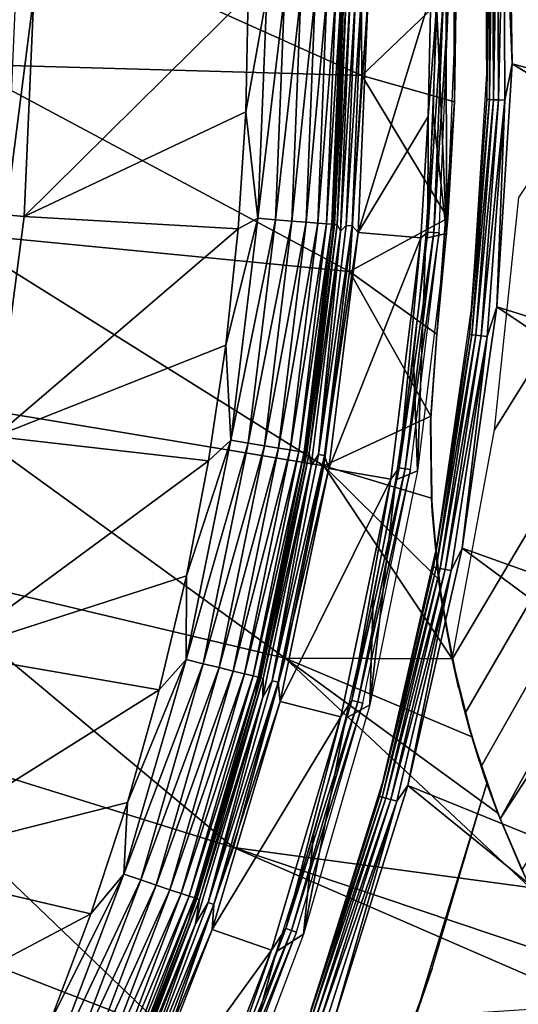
# Model space of a CAD drawing. Header units: millimetres. Extents: x -50 to 50, y -50 to 50.
# Tile 47 of 82: x 20 to 24, y -8 to -0.2. Entities that reach past the tile are written whole.
import ezdxf

# ---------------------------------------------------------------- set-up
doc = ezdxf.new("R2010")
doc.units = ezdxf.units.MM
doc.header["$LTSCALE"] = 26.699852
for name, color, linetype in [('1', 7, 'CONTINUOUS'), ('11', 7, 'CONTINUOUS'), ('13', 7, 'CONTINUOUS'), ('14', 7, 'CONTINUOUS'), ('24', 7, 'CONTINUOUS'), ('29', 7, 'CONTINUOUS'), ('33', 7, 'CONTINUOUS'), ('50', 7, 'CONTINUOUS'), ('51', 7, 'CONTINUOUS'), ('54', 7, 'CONTINUOUS'), ('55', 7, 'CONTINUOUS'), ('57', 7, 'CONTINUOUS'), ('58', 7, 'CONTINUOUS'), ('60', 7, 'CONTINUOUS'), ('62', 7, 'CONTINUOUS')]:
    doc.layers.add(name, color=color, linetype=linetype)

msp = doc.modelspace()

# ---------------------------------------------------------------- linework, layer by layer
at = {"layer": '1', "color": 15, "linetype": 'Continuous', "true_color": 0xaf503c}
for points in [[(22.7396, 0.9144, -14.0175), (22.749, -0.6396, -14.0175), (19.5723, 0.787, -14.9468), (22.7396, 0.9144, -14.0175)], [(22.749, -0.6396, -14.0175), (22.7396, 0.9144, -14.0175), (23.4982, 0.0764, -13.7785), (22.749, -0.6396, -14.0175)], [(19.5723, 0.787, -14.9468), (22.749, -0.6396, -14.0175), (19.5804, -0.5506, -14.9468), (19.5723, 0.787, -14.9468)], [(23.4831, -0.8469, -13.7785), (22.749, -0.6396, -14.0175), (23.4982, 0.0764, -13.7785), (23.4831, -0.8469, -13.7785)], [(19.5804, -0.5506, -14.9468), (22.6524, -2.1907, -14.0175), (19.4972, -1.8857, -14.9468), (19.5804, -0.5506, -14.9468)], [(22.749, -0.6396, -14.0175), (22.6524, -2.1907, -14.0175), (19.5804, -0.5506, -14.9468), (22.749, -0.6396, -14.0175)], [(22.6524, -2.1907, -14.0175), (22.749, -0.6396, -14.0175), (23.4317, -1.769, -13.7785), (22.6524, -2.1907, -14.0175)], [(23.4317, -1.769, -13.7785), (22.749, -0.6396, -14.0175), (23.4831, -0.8469, -13.7785), (23.4317, -1.769, -13.7785)], [(23.3441, -2.6883, -13.7785), (22.6524, -2.1907, -14.0175), (23.4317, -1.769, -13.7785), (23.3441, -2.6883, -13.7785)], [(19.4972, -1.8857, -14.9468), (22.4501, -3.7315, -14.0175), (19.3231, -3.2119, -14.9468), (19.4972, -1.8857, -14.9468)], [(22.6524, -2.1907, -14.0175), (22.4501, -3.7315, -14.0175), (19.4972, -1.8857, -14.9468), (22.6524, -2.1907, -14.0175)], [(22.4501, -3.7315, -14.0175), (22.6524, -2.1907, -14.0175), (23.2961, -3.3379, -13.7668), (22.4501, -3.7315, -14.0175)], [(23.2961, -3.3379, -13.7668), (22.6524, -2.1907, -14.0175), (23.3441, -2.6883, -13.7785), (23.2961, -3.3379, -13.7668)], [(19.3231, -3.2119, -14.9468), (22.1432, -5.255, -14.0175), (19.0589, -4.5232, -14.9468), (19.3231, -3.2119, -14.9468)], [(22.4501, -3.7315, -14.0175), (22.1432, -5.255, -14.0175), (19.3231, -3.2119, -14.9468), (22.4501, -3.7315, -14.0175)], [(23.3008, -3.9865, -13.7321), (22.4501, -3.7315, -14.0175), (23.2961, -3.3379, -13.7668), (23.3008, -3.9865, -13.7321)], [(22.1432, -5.255, -14.0175), (22.4501, -3.7315, -14.0175), (23.4651, -5.2599, -13.5959), (22.1432, -5.255, -14.0175)], [(23.4651, -5.2599, -13.5959), (22.4501, -3.7315, -14.0175), (23.3576, -4.6286, -13.6748), (23.4651, -5.2599, -13.5959)], [(23.3576, -4.6286, -13.6748), (22.4501, -3.7315, -14.0175), (23.3008, -3.9865, -13.7321), (23.3576, -4.6286, -13.6748)], [(19.0589, -4.5232, -14.9468), (21.733, -6.754, -14.0175), (18.7059, -5.8134, -14.9468), (19.0589, -4.5232, -14.9468)], [(22.1432, -5.255, -14.0175), (21.733, -6.754, -14.0175), (19.0589, -4.5232, -14.9468), (22.1432, -5.255, -14.0175)], [(21.733, -6.754, -14.0175), (22.1432, -5.255, -14.0175), (24.0817, -7.0697, -13.2331), (21.733, -6.754, -14.0175)], [(24.0817, -7.0697, -13.2331), (22.1432, -5.255, -14.0175), (23.8271, -6.4809, -13.3751), (24.0817, -7.0697, -13.2331)], [(23.8271, -6.4809, -13.3751), (22.1432, -5.255, -14.0175), (23.6218, -5.8776, -13.4959), (23.8271, -6.4809, -13.3751)], [(23.6218, -5.8776, -13.4959), (22.1432, -5.255, -14.0175), (23.4651, -5.2599, -13.5959), (23.6218, -5.8776, -13.4959)], [(18.7059, -5.8134, -14.9468), (21.2215, -8.2215, -14.0175), (18.2656, -7.0765, -14.9468), (18.7059, -5.8134, -14.9468)], [(21.733, -6.754, -14.0175), (21.2215, -8.2215, -14.0175), (18.7059, -5.8134, -14.9468), (21.733, -6.754, -14.0175)], [(21.2215, -8.2215, -14.0175), (21.733, -6.754, -14.0175), (24.6091, -8.0014, -12.9527), (21.2215, -8.2215, -14.0175)], [(24.6091, -8.0014, -12.9527), (21.733, -6.754, -14.0175), (24.3877, -7.645, -13.0688), (24.6091, -8.0014, -12.9527)], [(24.3877, -7.645, -13.0688), (21.733, -6.754, -14.0175), (24.0817, -7.0697, -13.2331), (24.3877, -7.645, -13.0688)], [(18.2656, -7.0765, -14.9468), (20.611, -9.6506, -14.0175), (17.7401, -8.3066, -14.9468), (18.2656, -7.0765, -14.9468)], [(21.2215, -8.2215, -14.0175), (20.611, -9.6506, -14.0175), (18.2656, -7.0765, -14.9468), (21.2215, -8.2215, -14.0175)]]:
    msp.add_3dface(points, dxfattribs=at)
at = {"layer": '11', "color": 15, "linetype": 'Continuous', "true_color": 0xaf503c}
for points in [[(30.9047, -2.4084), (30.9977, -0.1974), (23.7197, 3.3005), (30.9047, -2.4084)], [(23.9085, 1.381), (30.9047, -2.4084), (23.7197, 3.3005), (23.9085, 1.381)], [(23.9421, -0.5475), (30.9047, -2.4084), (23.9085, 1.381), (23.9421, -0.5475)], [(23.8204, -2.4725), (30.6542, -4.6071), (23.9421, -0.5475), (23.8204, -2.4725)], [(30.6542, -4.6071), (30.9047, -2.4084), (23.9421, -0.5475), (30.6542, -4.6071)], [(23.5443, -4.3813), (30.2475, -6.7823), (23.8204, -2.4725), (23.5443, -4.3813)], [(30.2475, -6.7823), (30.6542, -4.6071), (23.8204, -2.4725), (30.2475, -6.7823)], [(23.1155, -6.2618), (29.6866, -8.923), (23.5443, -4.3813), (23.1155, -6.2618)], [(29.6866, -8.923), (30.2475, -6.7823), (23.5443, -4.3813), (29.6866, -8.923)], [(22.5367, -8.1016), (28.9744, -11.0182), (23.1155, -6.2618), (22.5367, -8.1016)], [(28.9744, -11.0182), (29.6866, -8.923), (23.1155, -6.2618), (28.9744, -11.0182)]]:
    msp.add_3dface(points, dxfattribs=at)
at = {"layer": '13', "color": 15, "linetype": 'Continuous', "true_color": 0xaf503c}
for points in [[(23.7407, -6.2458, -8.9), (23.1729, -8.1028, -8.9), (23.7407, -6.2458, -3), (23.7407, -6.2458, -8.9)], [(23.7407, -6.2458, -3), (23.1729, -8.1028, -8.9), (23.3064, -7.7103, -3), (23.7407, -6.2458, -3)], [(23.3064, -7.7103, -3), (23.1729, -8.1028, -8.9), (22.7817, -9.145, -3), (23.3064, -7.7103, -3)]]:
    msp.add_3dface(points, dxfattribs=at)
at = {"layer": '14', "color": 15, "linetype": 'Continuous', "true_color": 0xaf503c}
for points in [[(23.7088, 1.3697, -0.2), (23.7422, -0.5427, -0.2), (23.7325, 1.0356, -0.1484), (23.7088, 1.3697, -0.2)], [(23.9421, -0.5475), (23.9085, 1.381), (23.8738, 1.0418, -0.0068), (23.9421, -0.5475)], [(23.7325, 1.0356, -0.1484), (23.7406, -0.8298, -0.1484), (23.7524, 1.0365, -0.1001), (23.7325, 1.0356, -0.1484)], [(23.7325, 1.0356, -0.1484), (23.7422, -0.5427, -0.2), (23.7406, -0.8298, -0.1484), (23.7325, 1.0356, -0.1484)], [(23.7524, 1.0365, -0.1001), (23.7406, -0.8298, -0.1484), (23.7606, -0.8305, -0.1001), (23.7524, 1.0365, -0.1001)], [(23.7524, 1.0365, -0.1001), (23.7606, -0.8305, -0.1001), (23.7842, 1.0378, -0.0587), (23.7524, 1.0365, -0.1001)], [(23.7842, 1.0378, -0.0587), (23.7606, -0.8305, -0.1001), (23.7923, -0.8316, -0.0587), (23.7842, 1.0378, -0.0587)], [(23.7842, 1.0378, -0.0587), (23.7923, -0.8316, -0.0587), (23.8256, 1.0397, -0.0268), (23.7842, 1.0378, -0.0587)], [(23.8256, 1.0397, -0.0268), (23.7923, -0.8316, -0.0587), (23.8338, -0.833, -0.0268), (23.8256, 1.0397, -0.0268)], [(23.8256, 1.0397, -0.0268), (23.8338, -0.833, -0.0268), (23.8738, 1.0418, -0.0068), (23.8256, 1.0397, -0.0268)], [(23.8738, 1.0418, -0.0068), (23.8338, -0.833, -0.0268), (23.882, -0.8347, -0.0068), (23.8738, 1.0418, -0.0068)], [(23.9421, -0.5475), (23.8738, 1.0418, -0.0068), (23.882, -0.8347, -0.0068), (23.9421, -0.5475)], [(23.7422, -0.5427, -0.2), (23.6215, -2.4515, -0.2), (23.7406, -0.8298, -0.1484), (23.7422, -0.5427, -0.2)], [(23.8204, -2.4725), (23.9421, -0.5475), (23.882, -0.8347, -0.0068), (23.8204, -2.4725)], [(23.7406, -0.8298, -0.1484), (23.6215, -2.4515, -0.2), (23.6024, -2.69, -0.1484), (23.7406, -0.8298, -0.1484)], [(23.7406, -0.8298, -0.1484), (23.6024, -2.69, -0.1484), (23.7606, -0.8305, -0.1001), (23.7406, -0.8298, -0.1484)], [(23.7606, -0.8305, -0.1001), (23.6024, -2.69, -0.1484), (23.6222, -2.6923, -0.1001), (23.7606, -0.8305, -0.1001)], [(23.7606, -0.8305, -0.1001), (23.6222, -2.6923, -0.1001), (23.7923, -0.8316, -0.0587), (23.7606, -0.8305, -0.1001)], [(23.7923, -0.8316, -0.0587), (23.6222, -2.6923, -0.1001), (23.6538, -2.6959, -0.0587), (23.7923, -0.8316, -0.0587)], [(23.7923, -0.8316, -0.0587), (23.6538, -2.6959, -0.0587), (23.8338, -0.833, -0.0268), (23.7923, -0.8316, -0.0587)], [(23.8338, -0.833, -0.0268), (23.6538, -2.6959, -0.0587), (23.695, -2.7006, -0.0268), (23.8338, -0.833, -0.0268)], [(23.8338, -0.833, -0.0268), (23.695, -2.7006, -0.0268), (23.882, -0.8347, -0.0068), (23.8338, -0.833, -0.0268)], [(23.882, -0.8347, -0.0068), (23.695, -2.7006, -0.0268), (23.743, -2.706, -0.0068), (23.882, -0.8347, -0.0068)], [(23.8204, -2.4725), (23.882, -0.8347, -0.0068), (23.743, -2.706, -0.0068), (23.8204, -2.4725)], [(23.6215, -2.4515, -0.2), (23.3477, -4.3444, -0.2), (23.6024, -2.69, -0.1484), (23.6215, -2.4515, -0.2)], [(23.5443, -4.3813), (23.8204, -2.4725), (23.743, -2.706, -0.0068), (23.5443, -4.3813)], [(23.6024, -2.69, -0.1484), (23.3477, -4.3444, -0.2), (23.3186, -4.5337, -0.1484), (23.6024, -2.69, -0.1484)], [(23.6024, -2.69, -0.1484), (23.3186, -4.5337, -0.1484), (23.6222, -2.6923, -0.1001), (23.6024, -2.69, -0.1484)], [(23.6222, -2.6923, -0.1001), (23.3186, -4.5337, -0.1484), (23.3382, -4.5375, -0.1001), (23.6222, -2.6923, -0.1001)], [(23.6222, -2.6923, -0.1001), (23.3382, -4.5375, -0.1001), (23.6538, -2.6959, -0.0587), (23.6222, -2.6923, -0.1001)], [(23.6538, -2.6959, -0.0587), (23.3382, -4.5375, -0.1001), (23.3694, -4.5435, -0.0587), (23.6538, -2.6959, -0.0587)], [(23.6538, -2.6959, -0.0587), (23.3694, -4.5435, -0.0587), (23.695, -2.7006, -0.0268), (23.6538, -2.6959, -0.0587)], [(23.695, -2.7006, -0.0268), (23.3694, -4.5435, -0.0587), (23.4101, -4.5515, -0.0268), (23.695, -2.7006, -0.0268)], [(23.695, -2.7006, -0.0268), (23.4101, -4.5515, -0.0268), (23.743, -2.706, -0.0068), (23.695, -2.7006, -0.0268)], [(23.743, -2.706, -0.0068), (23.4101, -4.5515, -0.0268), (23.4575, -4.5607, -0.0068), (23.743, -2.706, -0.0068)], [(23.5443, -4.3813), (23.743, -2.706, -0.0068), (23.4575, -4.5607, -0.0068), (23.5443, -4.3813)], [(23.3477, -4.3444, -0.2), (22.9225, -6.2092, -0.2), (23.3186, -4.5337, -0.1484), (23.3477, -4.3444, -0.2)], [(23.1155, -6.2618), (23.5443, -4.3813), (23.4575, -4.5607, -0.0068), (23.1155, -6.2618)], [(23.3186, -4.5337, -0.1484), (22.9225, -6.2092, -0.2), (22.8911, -6.3494, -0.1484), (23.3186, -4.5337, -0.1484)], [(23.3186, -4.5337, -0.1484), (22.8911, -6.3494, -0.1484), (23.3382, -4.5375, -0.1001), (23.3186, -4.5337, -0.1484)], [(23.3382, -4.5375, -0.1001), (22.8911, -6.3494, -0.1484), (22.9103, -6.3547, -0.1001), (23.3382, -4.5375, -0.1001)], [(23.3382, -4.5375, -0.1001), (22.9103, -6.3547, -0.1001), (23.3694, -4.5435, -0.0587), (23.3382, -4.5375, -0.1001)], [(23.3694, -4.5435, -0.0587), (22.9103, -6.3547, -0.1001), (22.9409, -6.3632, -0.0587), (23.3694, -4.5435, -0.0587)], [(23.3694, -4.5435, -0.0587), (22.9409, -6.3632, -0.0587), (23.4101, -4.5515, -0.0268), (23.3694, -4.5435, -0.0587)], [(23.4101, -4.5515, -0.0268), (22.9409, -6.3632, -0.0587), (22.9809, -6.3743, -0.0268), (23.4101, -4.5515, -0.0268)], [(23.4101, -4.5515, -0.0268), (22.9809, -6.3743, -0.0268), (23.4575, -4.5607, -0.0068), (23.4101, -4.5515, -0.0268)], [(23.4575, -4.5607, -0.0068), (22.9809, -6.3743, -0.0268), (23.0274, -6.3872, -0.0068), (23.4575, -4.5607, -0.0068)], [(23.1155, -6.2618), (23.4575, -4.5607, -0.0068), (23.0274, -6.3872, -0.0068), (23.1155, -6.2618)], [(22.9225, -6.2092, -0.2), (22.3486, -8.0337, -0.2), (22.8911, -6.3494, -0.1484), (22.9225, -6.2092, -0.2)], [(22.5367, -8.1016), (23.1155, -6.2618), (23.0274, -6.3872, -0.0068), (22.5367, -8.1016)], [(22.8911, -6.3494, -0.1484), (22.3486, -8.0337, -0.2), (22.3224, -8.126, -0.1484), (22.8911, -6.3494, -0.1484)], [(22.8911, -6.3494, -0.1484), (22.3224, -8.126, -0.1484), (22.9103, -6.3547, -0.1001), (22.8911, -6.3494, -0.1484)], [(22.9103, -6.3547, -0.1001), (22.3224, -8.126, -0.1484), (22.3411, -8.1328, -0.1001), (22.9103, -6.3547, -0.1001)], [(22.9103, -6.3547, -0.1001), (22.3411, -8.1328, -0.1001), (22.9409, -6.3632, -0.0587), (22.9103, -6.3547, -0.1001)], [(22.9409, -6.3632, -0.0587), (22.3411, -8.1328, -0.1001), (22.371, -8.1437, -0.0587), (22.9409, -6.3632, -0.0587)], [(22.9409, -6.3632, -0.0587), (22.371, -8.1437, -0.0587), (22.9809, -6.3743, -0.0268), (22.9409, -6.3632, -0.0587)], [(22.9809, -6.3743, -0.0268), (22.371, -8.1437, -0.0587), (22.41, -8.1578, -0.0268), (22.9809, -6.3743, -0.0268)], [(22.9809, -6.3743, -0.0268), (22.41, -8.1578, -0.0268), (23.0274, -6.3872, -0.0068), (22.9809, -6.3743, -0.0268)], [(23.0274, -6.3872, -0.0068), (22.41, -8.1578, -0.0268), (22.4553, -8.1743, -0.0068), (23.0274, -6.3872, -0.0068)], [(22.5367, -8.1016), (23.0274, -6.3872, -0.0068), (22.4553, -8.1743, -0.0068), (22.5367, -8.1016)]]:
    msp.add_3dface(points, dxfattribs=at)
at = {"layer": '24', "color": 15, "linetype": 'Continuous', "true_color": 0xaf503c}
for points in [[(23.4656, -5.2626, -2.5), (23.8005, -3.4444, -2.5), (39.4502, 21.6453, -2.5), (23.4656, -5.2626, -2.5)], [(23.5688, -5.6905, -2.5), (23.4656, -5.2626, -2.5), (39.4502, 21.6453, -2.5), (23.5688, -5.6905, -2.5)], [(23.6952, -6.1121, -2.5), (23.5688, -5.6905, -2.5), (39.4502, 21.6453, -2.5), (23.6952, -6.1121, -2.5)], [(23.8447, -6.5261, -2.5), (23.6952, -6.1121, -2.5), (39.4502, 21.6453, -2.5), (23.8447, -6.5261, -2.5)], [(23.8005, -3.4444, -2.5), (23.9947, -1.6058, -2.5), (39.4502, 21.6453, -2.5), (23.8005, -3.4444, -2.5)], [(40.6428, 19.3133, -2.5), (23.8447, -6.5261, -2.5), (39.4502, 21.6453, -2.5), (40.6428, 19.3133, -2.5)], [(24.0167, -6.9312, -2.5), (23.8447, -6.5261, -2.5), (40.6428, 19.3133, -2.5), (24.0167, -6.9312, -2.5)]]:
    msp.add_3dface(points, dxfattribs=at)
at = {"layer": '29', "color": 15, "linetype": 'Continuous', "true_color": 0xaf503c}
for points in [[(23.4982, 0.0764, -13.7785), (23.477, 0.9996, -13.7785), (23.4831, -0.8469, -9.3), (23.4982, 0.0764, -13.7785)], [(23.4831, -0.8469, -9.3), (23.477, 0.9996, -13.7785), (23.477, 0.9996, -9.3), (23.4831, -0.8469, -9.3)], [(23.4831, -0.8469, -13.7785), (23.4982, 0.0764, -13.7785), (23.4831, -0.8469, -9.3), (23.4831, -0.8469, -13.7785)], [(23.4317, -1.769, -13.7785), (23.4831, -0.8469, -13.7785), (23.3441, -2.6883, -9.3), (23.4317, -1.769, -13.7785)], [(23.3441, -2.6883, -9.3), (23.4831, -0.8469, -13.7785), (23.4831, -0.8469, -9.3), (23.3441, -2.6883, -9.3)], [(23.3441, -2.6883, -13.7785), (23.4317, -1.769, -13.7785), (23.3441, -2.6883, -9.3), (23.3441, -2.6883, -13.7785)]]:
    msp.add_3dface(points, dxfattribs=at)
at = {"layer": '33', "color": 15, "linetype": 'Continuous', "true_color": 0xaf503c}
for points in [[(23.2961, -3.3379, -13.7668), (23.3441, -2.6883, -13.7785), (23.2945, -3.3911, -9.3), (23.2961, -3.3379, -13.7668)], [(23.3441, -2.6883, -13.7785), (23.3441, -2.6883, -9.3), (23.2945, -3.3911, -9.3), (23.3441, -2.6883, -13.7785)], [(23.3008, -3.9865, -13.7321), (23.2961, -3.3379, -13.7668), (23.2945, -3.3911, -9.3), (23.3008, -3.9865, -13.7321)], [(23.3068, -4.0956, -9.3), (23.3008, -3.9865, -13.7321), (23.2945, -3.3911, -9.3), (23.3068, -4.0956, -9.3)], [(23.3576, -4.6286, -13.6748), (23.3008, -3.9865, -13.7321), (23.3068, -4.0956, -9.3), (23.3576, -4.6286, -13.6748)], [(23.3811, -4.7962, -9.3), (23.3576, -4.6286, -13.6748), (23.3068, -4.0956, -9.3), (23.3811, -4.7962, -9.3)], [(23.4651, -5.2599, -13.5959), (23.3576, -4.6286, -13.6748), (23.3811, -4.7962, -9.3), (23.4651, -5.2599, -13.5959)], [(23.5168, -5.4876, -9.3), (23.4651, -5.2599, -13.5959), (23.3811, -4.7962, -9.3), (23.5168, -5.4876, -9.3)], [(23.6218, -5.8776, -13.4959), (23.4651, -5.2599, -13.5959), (23.5962, -5.7894, -9.2718), (23.6218, -5.8776, -13.4959)], [(23.5962, -5.7894, -9.2718), (23.4651, -5.2599, -13.5959), (23.5586, -5.6527, -9.2922), (23.5962, -5.7894, -9.2718)], [(23.5586, -5.6527, -9.2922), (23.4651, -5.2599, -13.5959), (23.5168, -5.4876, -9.3), (23.5586, -5.6527, -9.2922)], [(23.4656, -5.2626, -2.5), (23.5688, -5.6905, -2.5), (23.5844, -5.7474, -2.726), (23.4656, -5.2626, -2.5)], [(23.5688, -5.6905, -2.5), (23.6952, -6.1121, -2.5), (23.5844, -5.7474, -2.726), (23.5688, -5.6905, -2.5)], [(23.6952, -6.1121, -2.5), (23.7407, -6.2458, -3), (23.5844, -5.7474, -2.726), (23.6952, -6.1121, -2.5)], [(23.6295, -5.9036, -9.2421), (23.6218, -5.8776, -13.4959), (23.5962, -5.7894, -9.2718), (23.6295, -5.9036, -9.2421)], [(23.8271, -6.4809, -13.3751), (23.6218, -5.8776, -13.4959), (23.7407, -6.2458, -8.9), (23.8271, -6.4809, -13.3751)], [(23.7407, -6.2458, -8.9), (23.6218, -5.8776, -13.4959), (23.7394, -6.242, -8.9425), (23.7407, -6.2458, -8.9)], [(23.7394, -6.242, -8.9425), (23.6218, -5.8776, -13.4959), (23.7353, -6.2303, -8.9852), (23.7394, -6.242, -8.9425)], [(23.7353, -6.2303, -8.9852), (23.6218, -5.8776, -13.4959), (23.7282, -6.2097, -9.0288), (23.7353, -6.2303, -8.9852)], [(23.7282, -6.2097, -9.0288), (23.6218, -5.8776, -13.4959), (23.7175, -6.1786, -9.0733), (23.7282, -6.2097, -9.0288)], [(23.7175, -6.1786, -9.0733), (23.6218, -5.8776, -13.4959), (23.7026, -6.1343, -9.1186), (23.7175, -6.1786, -9.0733)], [(23.7026, -6.1343, -9.1186), (23.6218, -5.8776, -13.4959), (23.6829, -6.0743, -9.1636), (23.7026, -6.1343, -9.1186)], [(23.6829, -6.0743, -9.1636), (23.6218, -5.8776, -13.4959), (23.6585, -5.9979, -9.2054), (23.6829, -6.0743, -9.1636)], [(23.6585, -5.9979, -9.2054), (23.6218, -5.8776, -13.4959), (23.6295, -5.9036, -9.2421), (23.6585, -5.9979, -9.2054)], [(23.7407, -6.2458, -3), (23.6952, -6.1121, -2.5), (23.8447, -6.5261, -2.5), (23.7407, -6.2458, -3)], [(23.8271, -6.4809, -13.3751), (23.7407, -6.2458, -8.9), (23.8447, -6.5261, -2.5), (23.8271, -6.4809, -13.3751)], [(23.7407, -6.2458, -8.9), (23.7407, -6.2458, -3), (23.8447, -6.5261, -2.5), (23.7407, -6.2458, -8.9)], [(24.0817, -7.0697, -13.2331), (23.8271, -6.4809, -13.3751), (24.0167, -6.9312, -2.5), (24.0817, -7.0697, -13.2331)], [(23.8271, -6.4809, -13.3751), (23.8447, -6.5261, -2.5), (24.0167, -6.9312, -2.5), (23.8271, -6.4809, -13.3751)]]:
    msp.add_3dface(points, dxfattribs=at)
at = {"layer": '50', "color": 250, "linetype": 'Continuous', "true_color": 0x1c1c1c}
for points in [[(23.3177, -0.9644, -9.3035), (23.3376, 0, -9.3035), (23.4203, -1.8907, -0.2035), (23.3177, -0.9644, -9.3035)], [(23.3376, 0, -9.3035), (23.417, 0, -4.7535), (23.4203, -1.8907, -0.2035), (23.3376, 0, -9.3035)], [(23.417, 0, -4.7535), (23.4964, 0, -0.2035), (23.4203, -1.8907, -0.2035), (23.417, 0, -4.7535)], [(23.2579, -1.9272, -9.3035), (23.3177, -0.9644, -9.3035), (23.4203, -1.8907, -0.2035), (23.2579, -1.9272, -9.3035)], [(23.1584, -2.8867, -9.3035), (23.2579, -1.9272, -9.3035), (23.1922, -3.7691, -0.2035), (23.1584, -2.8867, -9.3035)], [(23.1922, -3.7691, -0.2035), (23.2579, -1.9272, -9.3035), (23.4203, -1.8907, -0.2035), (23.1922, -3.7691, -0.2035)], [(23.0193, -3.8412, -9.3035), (23.1584, -2.8867, -9.3035), (23.1922, -3.7691, -0.2035), (23.0193, -3.8412, -9.3035)], [(22.8137, -5.6231, -0.2035), (23.0193, -3.8412, -9.3035), (23.1922, -3.7691, -0.2035), (22.8137, -5.6231, -0.2035)], [(22.8409, -4.7892, -9.3035), (23.0193, -3.8412, -9.3035), (22.8137, -5.6231, -0.2035), (22.8409, -4.7892, -9.3035)], [(22.6235, -5.729, -9.3035), (22.8409, -4.7892, -9.3035), (22.8137, -5.6231, -0.2035), (22.6235, -5.729, -9.3035)], [(22.2872, -7.4406, -0.2035), (22.6235, -5.729, -9.3035), (22.8137, -5.6231, -0.2035), (22.2872, -7.4406, -0.2035)], [(22.3674, -6.6591, -9.3035), (22.6235, -5.729, -9.3035), (22.2872, -7.4406, -0.2035), (22.3674, -6.6591, -9.3035)], [(22.0731, -7.5777, -9.3035), (22.3674, -6.6591, -9.3035), (22.2872, -7.4406, -0.2035), (22.0731, -7.5777, -9.3035)], [(21.6162, -9.2098, -0.2035), (22.0731, -7.5777, -9.3035), (22.2872, -7.4406, -0.2035), (21.6162, -9.2098, -0.2035)], [(21.7411, -8.4834, -9.3035), (22.0731, -7.5777, -9.3035), (21.6162, -9.2098, -0.2035), (21.7411, -8.4834, -9.3035)]]:
    msp.add_3dface(points, dxfattribs=at)
at = {"layer": '51', "color": 250, "linetype": 'Continuous', "true_color": 0x1c1c1c}
for points in [[(23.2765, -0.9635), (23.2965, 0), (22.7221, -1.883), (23.2765, -0.9635)], [(22.7221, -1.883), (23.2965, 0), (22.8, 0), (22.7221, -1.883)], [(23.2168, -1.9249), (23.2765, -0.9635), (22.7221, -1.883), (23.2168, -1.9249)], [(22.489, -3.753), (23.2168, -1.9249), (22.7221, -1.883), (22.489, -3.753)], [(22.9786, -3.8354), (23.2168, -1.9249), (22.489, -3.753), (22.9786, -3.8354)], [(22.1023, -5.5971), (22.9786, -3.8354), (22.489, -3.753), (22.1023, -5.5971)], [(22.5835, -5.7193), (22.9786, -3.8354), (22.1023, -5.5971), (22.5835, -5.7193)], [(21.5644, -7.4038), (22.5835, -5.7193), (22.1023, -5.5971), (21.5644, -7.4038)], [(22.034, -7.5651), (22.5835, -5.7193), (21.5644, -7.4038), (22.034, -7.5651)], [(20.8793, -9.1594), (22.034, -7.5651), (21.5644, -7.4038), (20.8793, -9.1594)], [(21.334, -9.3589), (22.034, -7.5651), (20.8793, -9.1594), (21.334, -9.3589)]]:
    msp.add_3dface(points, dxfattribs=at)
at = {"layer": '54', "color": 250, "linetype": 'Continuous', "true_color": 0x1c1c1c}
for points in [[(22.6068, 0, -0.1482), (22.6, 0, -0.2), (22.5228, -1.8663, -0.2), (22.6068, 0, -0.1482)], [(22.5335, -1.8191, -0.1482), (22.6068, 0, -0.1482), (22.5228, -1.8663, -0.2), (22.5335, -1.8191, -0.1482)], [(22.6268, 0, -0.1), (22.6068, 0, -0.1482), (22.5335, -1.8191, -0.1482), (22.6268, 0, -0.1)], [(22.6268, 0, -0.1), (22.5335, -1.8191, -0.1482), (22.5534, -1.8207, -0.1), (22.6268, 0, -0.1)], [(22.6586, 0, -0.0586), (22.6268, 0, -0.1), (22.5534, -1.8207, -0.1), (22.6586, 0, -0.0586)], [(22.6586, 0, -0.0586), (22.5534, -1.8207, -0.1), (22.5812, -1.8711, -0.0586), (22.6586, 0, -0.0586)], [(22.2918, -3.7198, -0.2), (22.3141, -3.6264, -0.1482), (22.5228, -1.8663, -0.2), (22.2918, -3.7198, -0.2)], [(22.3141, -3.6264, -0.1482), (22.5335, -1.8191, -0.1482), (22.5228, -1.8663, -0.2), (22.3141, -3.6264, -0.1482)], [(22.5335, -1.8191, -0.1482), (22.3141, -3.6264, -0.1482), (22.5534, -1.8207, -0.1), (22.5335, -1.8191, -0.1482)], [(22.5534, -1.8207, -0.1), (22.3141, -3.6264, -0.1482), (22.3338, -3.6296, -0.1), (22.5534, -1.8207, -0.1)], [(22.5534, -1.8207, -0.1), (22.3338, -3.6296, -0.1), (22.5812, -1.8711, -0.0586), (22.5534, -1.8207, -0.1)], [(22.5812, -1.8711, -0.0586), (22.3338, -3.6296, -0.1), (22.3495, -3.7295, -0.0586), (22.5812, -1.8711, -0.0586)], [(21.9499, -5.4102, -0.1482), (22.3141, -3.6264, -0.1482), (22.2918, -3.7198, -0.2), (21.9499, -5.4102, -0.1482)], [(22.3141, -3.6264, -0.1482), (21.9499, -5.4102, -0.1482), (22.3338, -3.6296, -0.1), (22.3141, -3.6264, -0.1482)], [(22.3338, -3.6296, -0.1), (21.9499, -5.4102, -0.1482), (21.9693, -5.415, -0.1), (22.3338, -3.6296, -0.1)], [(22.3338, -3.6296, -0.1), (21.9693, -5.415, -0.1), (22.3495, -3.7295, -0.0586), (22.3338, -3.6296, -0.1)], [(21.9084, -5.548, -0.2), (21.9499, -5.4102, -0.1482), (22.2918, -3.7198, -0.2), (21.9084, -5.548, -0.2)], [(22.3495, -3.7295, -0.0586), (21.9693, -5.415, -0.1), (21.9652, -5.5624, -0.0586), (22.3495, -3.7295, -0.0586)], [(21.4434, -7.1589, -0.1482), (21.9499, -5.4102, -0.1482), (21.9084, -5.548, -0.2), (21.4434, -7.1589, -0.1482)], [(21.9499, -5.4102, -0.1482), (21.4434, -7.1589, -0.1482), (21.9693, -5.415, -0.1), (21.9499, -5.4102, -0.1482)], [(21.9693, -5.415, -0.1), (21.4434, -7.1589, -0.1482), (21.4624, -7.1652, -0.1), (21.9693, -5.415, -0.1)], [(21.9693, -5.415, -0.1), (21.4624, -7.1652, -0.1), (21.9652, -5.5624, -0.0586), (21.9693, -5.415, -0.1)], [(21.3755, -7.3382, -0.2), (21.4434, -7.1589, -0.1482), (21.9084, -5.548, -0.2), (21.3755, -7.3382, -0.2)], [(21.9652, -5.5624, -0.0586), (21.4624, -7.1652, -0.1), (21.4309, -7.3572, -0.0586), (21.9652, -5.5624, -0.0586)], [(20.7978, -8.8611, -0.1482), (21.4434, -7.1589, -0.1482), (21.3755, -7.3382, -0.2), (20.7978, -8.8611, -0.1482)], [(21.4434, -7.1589, -0.1482), (20.7978, -8.8611, -0.1482), (21.4624, -7.1652, -0.1), (21.4434, -7.1589, -0.1482)], [(21.4624, -7.1652, -0.1), (20.7978, -8.8611, -0.1482), (20.8162, -8.869, -0.1), (21.4624, -7.1652, -0.1)], [(21.4624, -7.1652, -0.1), (20.8162, -8.869, -0.1), (21.4309, -7.3572, -0.0586), (21.4624, -7.1652, -0.1)], [(20.6965, -9.0783, -0.2), (20.7978, -8.8611, -0.1482), (21.3755, -7.3382, -0.2), (20.6965, -9.0783, -0.2)], [(21.4309, -7.3572, -0.0586), (20.8162, -8.869, -0.1), (20.7501, -9.1018, -0.0586), (21.4309, -7.3572, -0.0586)]]:
    msp.add_3dface(points, dxfattribs=at)
at = {"layer": '55', "color": 250, "linetype": 'Continuous', "true_color": 0x1c1c1c}
for points in [[(22.7, 0, -0.0268), (22.6586, 0, -0.0586), (22.5812, -1.8711, -0.0586), (22.7, 0, -0.0268)], [(22.7, 0, -0.0268), (22.5812, -1.8711, -0.0586), (22.6264, -1.8266, -0.0268), (22.7, 0, -0.0268)], [(22.7483, 0, -0.0068), (22.7, 0, -0.0268), (22.6264, -1.8266, -0.0268), (22.7483, 0, -0.0068)], [(22.6745, -1.8305, -0.0068), (22.7483, 0, -0.0068), (22.6264, -1.8266, -0.0268), (22.6745, -1.8305, -0.0068)], [(22.7221, -1.883), (22.8, 0), (22.6745, -1.8305, -0.0068), (22.7221, -1.883)], [(22.8, 0), (22.7483, 0, -0.0068), (22.6745, -1.8305, -0.0068), (22.8, 0)], [(22.5812, -1.8711, -0.0586), (22.3495, -3.7295, -0.0586), (22.406, -3.6413, -0.0268), (22.5812, -1.8711, -0.0586)], [(22.6264, -1.8266, -0.0268), (22.5812, -1.8711, -0.0586), (22.406, -3.6413, -0.0268), (22.6264, -1.8266, -0.0268)], [(22.6745, -1.8305, -0.0068), (22.6264, -1.8266, -0.0268), (22.406, -3.6413, -0.0268), (22.6745, -1.8305, -0.0068)], [(22.4537, -3.6491, -0.0068), (22.6745, -1.8305, -0.0068), (22.406, -3.6413, -0.0268), (22.4537, -3.6491, -0.0068)], [(22.4537, -3.6491, -0.0068), (22.7221, -1.883), (22.6745, -1.8305, -0.0068), (22.4537, -3.6491, -0.0068)], [(22.489, -3.753), (22.7221, -1.883), (22.4537, -3.6491, -0.0068), (22.489, -3.753)], [(22.406, -3.6413, -0.0268), (22.3495, -3.7295, -0.0586), (22.0404, -5.4325, -0.0268), (22.406, -3.6413, -0.0268)], [(22.4537, -3.6491, -0.0068), (22.406, -3.6413, -0.0268), (22.0404, -5.4325, -0.0268), (22.4537, -3.6491, -0.0068)], [(22.0873, -5.444, -0.0068), (22.4537, -3.6491, -0.0068), (22.0404, -5.4325, -0.0268), (22.0873, -5.444, -0.0068)], [(22.0873, -5.444, -0.0068), (22.489, -3.753), (22.4537, -3.6491, -0.0068), (22.0873, -5.444, -0.0068)], [(22.3495, -3.7295, -0.0586), (21.9652, -5.5624, -0.0586), (22.0404, -5.4325, -0.0268), (22.3495, -3.7295, -0.0586)], [(22.1023, -5.5971), (22.489, -3.753), (22.0873, -5.444, -0.0068), (22.1023, -5.5971)], [(22.0404, -5.4325, -0.0268), (21.9652, -5.5624, -0.0586), (21.5318, -7.1884, -0.0268), (22.0404, -5.4325, -0.0268)], [(22.0873, -5.444, -0.0068), (22.0404, -5.4325, -0.0268), (21.5318, -7.1884, -0.0268), (22.0873, -5.444, -0.0068)], [(21.5776, -7.2037, -0.0068), (22.0873, -5.444, -0.0068), (21.5318, -7.1884, -0.0268), (21.5776, -7.2037, -0.0068)], [(21.5776, -7.2037, -0.0068), (22.1023, -5.5971), (22.0873, -5.444, -0.0068), (21.5776, -7.2037, -0.0068)], [(21.9652, -5.5624, -0.0586), (21.4309, -7.3572, -0.0586), (21.5318, -7.1884, -0.0268), (21.9652, -5.5624, -0.0586)], [(21.5644, -7.4038), (22.1023, -5.5971), (21.5776, -7.2037, -0.0068), (21.5644, -7.4038)], [(21.5318, -7.1884, -0.0268), (21.4309, -7.3572, -0.0586), (20.8835, -8.8976, -0.0268), (21.5318, -7.1884, -0.0268)], [(21.5776, -7.2037, -0.0068), (21.5318, -7.1884, -0.0268), (20.8835, -8.8976, -0.0268), (21.5776, -7.2037, -0.0068)], [(20.928, -8.9166, -0.0068), (21.5776, -7.2037, -0.0068), (20.8835, -8.8976, -0.0268), (20.928, -8.9166, -0.0068)], [(20.928, -8.9166, -0.0068), (21.5644, -7.4038), (21.5776, -7.2037, -0.0068), (20.928, -8.9166, -0.0068)], [(21.4309, -7.3572, -0.0586), (20.7501, -9.1018, -0.0586), (20.8835, -8.8976, -0.0268), (21.4309, -7.3572, -0.0586)], [(20.8793, -9.1594), (21.5644, -7.4038), (20.928, -8.9166, -0.0068), (20.8793, -9.1594)]]:
    msp.add_3dface(points, dxfattribs=at)
at = {"layer": '57', "color": 250, "linetype": 'Continuous', "true_color": 0x1c1c1c}
for points in [[(23.3488, 0, -0.007), (23.2765, -0.9635), (23.2731, -1.8788, -0.007), (23.3488, 0, -0.007)], [(23.3975, 0, -0.0274), (23.3488, 0, -0.007), (23.2731, -1.8788, -0.007), (23.3975, 0, -0.0274)], [(23.3975, 0, -0.0274), (23.2731, -1.8788, -0.007), (23.3217, -1.8827, -0.0274), (23.3975, 0, -0.0274)], [(23.2965, 0), (23.2765, -0.9635), (23.3488, 0, -0.007), (23.2965, 0)], [(23.4391, 0, -0.0598), (23.3975, 0, -0.0274), (23.3217, -1.8827, -0.0274), (23.4391, 0, -0.0598)], [(23.4391, 0, -0.0598), (23.3217, -1.8827, -0.0274), (23.3631, -1.8861, -0.0598), (23.4391, 0, -0.0598)], [(23.2765, -0.9635), (23.2168, -1.9249), (23.2731, -1.8788, -0.007), (23.2765, -0.9635)], [(23.2168, -1.9249), (22.9786, -3.8354), (23.0464, -3.7454, -0.007), (23.2168, -1.9249)], [(23.2731, -1.8788, -0.007), (23.2168, -1.9249), (23.0464, -3.7454, -0.007), (23.2731, -1.8788, -0.007)], [(23.2731, -1.8788, -0.007), (23.0464, -3.7454, -0.007), (23.3217, -1.8827, -0.0274), (23.2731, -1.8788, -0.007)], [(23.3217, -1.8827, -0.0274), (23.0464, -3.7454, -0.007), (23.0945, -3.7532, -0.0274), (23.3217, -1.8827, -0.0274)], [(23.3217, -1.8827, -0.0274), (23.0945, -3.7532, -0.0274), (23.3631, -1.8861, -0.0598), (23.3217, -1.8827, -0.0274)], [(23.3631, -1.8861, -0.0598), (23.0945, -3.7532, -0.0274), (23.1356, -3.7599, -0.0598), (23.3631, -1.8861, -0.0598)], [(23.0464, -3.7454, -0.007), (22.9786, -3.8354), (22.6703, -5.5877, -0.007), (23.0464, -3.7454, -0.007)], [(23.0464, -3.7454, -0.007), (22.6703, -5.5877, -0.007), (23.0945, -3.7532, -0.0274), (23.0464, -3.7454, -0.007)], [(23.0945, -3.7532, -0.0274), (22.6703, -5.5877, -0.007), (22.7176, -5.5994, -0.0274), (23.0945, -3.7532, -0.0274)], [(23.0945, -3.7532, -0.0274), (22.7176, -5.5994, -0.0274), (23.1356, -3.7599, -0.0598), (23.0945, -3.7532, -0.0274)], [(23.1356, -3.7599, -0.0598), (22.7176, -5.5994, -0.0274), (22.758, -5.6094, -0.0598), (23.1356, -3.7599, -0.0598)], [(22.9786, -3.8354), (22.5835, -5.7193), (22.6703, -5.5877, -0.007), (22.9786, -3.8354)], [(22.6703, -5.5877, -0.007), (22.5835, -5.7193), (22.1472, -7.3938, -0.007), (22.6703, -5.5877, -0.007)], [(22.6703, -5.5877, -0.007), (22.1472, -7.3938, -0.007), (22.7176, -5.5994, -0.0274), (22.6703, -5.5877, -0.007)], [(22.7176, -5.5994, -0.0274), (22.1472, -7.3938, -0.007), (22.1934, -7.4092, -0.0274), (22.7176, -5.5994, -0.0274)], [(22.7176, -5.5994, -0.0274), (22.1934, -7.4092, -0.0274), (22.758, -5.6094, -0.0598), (22.7176, -5.5994, -0.0274)], [(22.758, -5.6094, -0.0598), (22.1934, -7.4092, -0.0274), (22.2329, -7.4224, -0.0598), (22.758, -5.6094, -0.0598)], [(22.5835, -5.7193), (22.034, -7.5651), (22.1472, -7.3938, -0.007), (22.5835, -5.7193)], [(22.1472, -7.3938, -0.007), (22.034, -7.5651), (21.4804, -9.152, -0.007), (22.1472, -7.3938, -0.007)], [(22.1472, -7.3938, -0.007), (21.4804, -9.152, -0.007), (22.1934, -7.4092, -0.0274), (22.1472, -7.3938, -0.007)], [(22.1934, -7.4092, -0.0274), (21.4804, -9.152, -0.007), (21.5252, -9.1711, -0.0274), (22.1934, -7.4092, -0.0274)], [(22.1934, -7.4092, -0.0274), (21.5252, -9.1711, -0.0274), (22.2329, -7.4224, -0.0598), (22.1934, -7.4092, -0.0274)], [(22.2329, -7.4224, -0.0598), (21.5252, -9.1711, -0.0274), (21.5635, -9.1874, -0.0598), (22.2329, -7.4224, -0.0598)], [(22.034, -7.5651), (21.334, -9.3589), (21.4804, -9.152, -0.007), (22.034, -7.5651)]]:
    msp.add_3dface(points, dxfattribs=at)
at = {"layer": '58', "color": 250, "linetype": 'Continuous', "true_color": 0x1c1c1c}
for points in [[(21.8303, -0.9269, -1.8), (21.85, 0, -1.8), (20.0734, -1.7556, -1.8), (21.8303, -0.9269, -1.8)], [(21.85, 0, -1.8), (20.15, 0, -1.8), (20.0734, -1.7556, -1.8), (21.85, 0, -1.8)], [(21.7713, -1.8524, -1.8), (21.8303, -0.9269, -1.8), (20.0734, -1.7556, -1.8), (21.7713, -1.8524, -1.8)], [(19.844, -3.4984, -1.8), (21.7713, -1.8524, -1.8), (20.0734, -1.7556, -1.8), (19.844, -3.4984, -1.8)], [(21.6731, -2.7747, -1.8), (21.7713, -1.8524, -1.8), (19.844, -3.4984, -1.8), (21.6731, -2.7747, -1.8)], [(21.5358, -3.692, -1.8), (21.6731, -2.7747, -1.8), (19.844, -3.4984, -1.8), (21.5358, -3.692, -1.8)], [(19.4635, -5.2148, -1.8), (21.5358, -3.692, -1.8), (19.844, -3.4984, -1.8), (19.4635, -5.2148, -1.8)], [(21.3597, -4.6028, -1.8), (21.5358, -3.692, -1.8), (19.4635, -5.2148, -1.8), (21.3597, -4.6028, -1.8)], [(21.1451, -5.5052, -1.8), (21.3597, -4.6028, -1.8), (19.4635, -5.2148, -1.8), (21.1451, -5.5052, -1.8)], [(18.935, -6.8912, -1.8), (21.1451, -5.5052, -1.8), (19.4635, -5.2148, -1.8), (18.935, -6.8912, -1.8)], [(20.8924, -6.3977, -1.8), (21.1451, -5.5052, -1.8), (18.935, -6.8912, -1.8), (20.8924, -6.3977, -1.8)], [(20.6021, -7.2786, -1.8), (20.8924, -6.3977, -1.8), (18.935, -6.8912, -1.8), (20.6021, -7.2786, -1.8)], [(18.2623, -8.5154, -1.8), (20.6021, -7.2786, -1.8), (18.935, -6.8912, -1.8), (18.2623, -8.5154, -1.8)], [(20.2746, -8.1464, -1.8), (20.6021, -7.2786, -1.8), (18.2623, -8.5154, -1.8), (20.2746, -8.1464, -1.8)]]:
    msp.add_3dface(points, dxfattribs=at)
at = {"layer": '60', "color": 250, "linetype": 'Continuous', "true_color": 0x1c1c1c}
for points in [[(21.85, 0, -1.8), (21.8303, -0.9269, -1.8), (21.9963, 0, -1.7856), (21.85, 0, -1.8)], [(21.9963, 0, -1.7856), (21.8303, -0.9269, -1.8), (21.925, -1.77, -1.7856), (21.9963, 0, -1.7856)], [(22.1371, 0, -1.7429), (21.9963, 0, -1.7856), (21.925, -1.77, -1.7856), (22.1371, 0, -1.7429)], [(22.1371, 0, -1.7429), (21.925, -1.77, -1.7856), (22.0654, -1.7813, -1.7429), (22.1371, 0, -1.7429)], [(22.2669, 0, -1.6734), (22.1371, 0, -1.7429), (22.0654, -1.7813, -1.7429), (22.2669, 0, -1.6734)], [(22.2669, 0, -1.6734), (22.0654, -1.7813, -1.7429), (22.1947, -1.7917, -1.6734), (22.2669, 0, -1.6734)], [(22.3806, 0, -1.58), (22.2669, 0, -1.6734), (22.1947, -1.7917, -1.6734), (22.3806, 0, -1.58)], [(22.3806, 0, -1.58), (22.1947, -1.7917, -1.6734), (22.3081, -1.8009, -1.58), (22.3806, 0, -1.58)], [(22.4739, 0, -1.4662), (22.3806, 0, -1.58), (22.3081, -1.8009, -1.58), (22.4739, 0, -1.4662)], [(22.4739, 0, -1.4662), (22.3081, -1.8009, -1.58), (22.4011, -1.8084, -1.4662), (22.4739, 0, -1.4662)], [(22.5432, 0, -1.3363), (22.4739, 0, -1.4662), (22.4011, -1.8084, -1.4662), (22.5432, 0, -1.3363)], [(22.5432, 0, -1.3363), (22.4011, -1.8084, -1.4662), (22.4701, -1.814, -1.3363), (22.5432, 0, -1.3363)], [(22.5858, 0, -1.1955), (22.5432, 0, -1.3363), (22.4701, -1.814, -1.3363), (22.5858, 0, -1.1955)], [(22.5858, 0, -1.1955), (22.4701, -1.814, -1.3363), (22.5125, -1.8174, -1.1955), (22.5858, 0, -1.1955)], [(22.6, 0, -1.05), (22.5858, 0, -1.1955), (22.5125, -1.8174, -1.1955), (22.6, 0, -1.05)], [(22.6, 0, -1.05), (22.5125, -1.8174, -1.1955), (22.5228, -1.8663, -1.05), (22.6, 0, -1.05)], [(21.8303, -0.9269, -1.8), (21.7713, -1.8524, -1.8), (21.925, -1.77, -1.7856), (21.8303, -0.9269, -1.8)], [(21.7713, -1.8524, -1.8), (21.6731, -2.7747, -1.8), (21.925, -1.77, -1.7856), (21.7713, -1.8524, -1.8)], [(21.925, -1.77, -1.7856), (21.6731, -2.7747, -1.8), (21.7115, -3.5285, -1.7856), (21.925, -1.77, -1.7856)], [(21.925, -1.77, -1.7856), (21.7115, -3.5285, -1.7856), (22.0654, -1.7813, -1.7429), (21.925, -1.77, -1.7856)], [(22.0654, -1.7813, -1.7429), (21.7115, -3.5285, -1.7856), (21.8505, -3.551, -1.7429), (22.0654, -1.7813, -1.7429)], [(22.0654, -1.7813, -1.7429), (21.8505, -3.551, -1.7429), (22.1947, -1.7917, -1.6734), (22.0654, -1.7813, -1.7429)], [(22.1947, -1.7917, -1.6734), (21.8505, -3.551, -1.7429), (21.9786, -3.5719, -1.6734), (22.1947, -1.7917, -1.6734)], [(22.1947, -1.7917, -1.6734), (21.9786, -3.5719, -1.6734), (22.3081, -1.8009, -1.58), (22.1947, -1.7917, -1.6734)], [(22.3081, -1.8009, -1.58), (21.9786, -3.5719, -1.6734), (22.0908, -3.5901, -1.58), (22.3081, -1.8009, -1.58)], [(22.3081, -1.8009, -1.58), (22.0908, -3.5901, -1.58), (22.4011, -1.8084, -1.4662), (22.3081, -1.8009, -1.58)], [(22.4011, -1.8084, -1.4662), (22.0908, -3.5901, -1.58), (22.1829, -3.6051, -1.4662), (22.4011, -1.8084, -1.4662)], [(22.4011, -1.8084, -1.4662), (22.1829, -3.6051, -1.4662), (22.4701, -1.814, -1.3363), (22.4011, -1.8084, -1.4662)], [(22.4701, -1.814, -1.3363), (22.1829, -3.6051, -1.4662), (22.2513, -3.6162, -1.3363), (22.4701, -1.814, -1.3363)], [(22.4701, -1.814, -1.3363), (22.2513, -3.6162, -1.3363), (22.5125, -1.8174, -1.1955), (22.4701, -1.814, -1.3363)], [(22.5125, -1.8174, -1.1955), (22.2513, -3.6162, -1.3363), (22.2933, -3.623, -1.1955), (22.5125, -1.8174, -1.1955)], [(22.5228, -1.8663, -1.05), (22.2933, -3.623, -1.1955), (22.2918, -3.7198, -1.05), (22.5228, -1.8663, -1.05)], [(22.5125, -1.8174, -1.1955), (22.2933, -3.623, -1.1955), (22.5228, -1.8663, -1.05), (22.5125, -1.8174, -1.1955)], [(21.6731, -2.7747, -1.8), (21.5358, -3.692, -1.8), (21.7115, -3.5285, -1.7856), (21.6731, -2.7747, -1.8)], [(21.7115, -3.5285, -1.7856), (21.3597, -4.6028, -1.8), (21.3571, -5.2641, -1.7856), (21.7115, -3.5285, -1.7856)], [(21.7115, -3.5285, -1.7856), (21.3571, -5.2641, -1.7856), (21.8505, -3.551, -1.7429), (21.7115, -3.5285, -1.7856)], [(21.8505, -3.551, -1.7429), (21.3571, -5.2641, -1.7856), (21.4939, -5.2978, -1.7429), (21.8505, -3.551, -1.7429)], [(21.5358, -3.692, -1.8), (21.3597, -4.6028, -1.8), (21.7115, -3.5285, -1.7856), (21.5358, -3.692, -1.8)], [(21.8505, -3.551, -1.7429), (21.4939, -5.2978, -1.7429), (21.9786, -3.5719, -1.6734), (21.8505, -3.551, -1.7429)], [(21.9786, -3.5719, -1.6734), (21.4939, -5.2978, -1.7429), (21.6199, -5.3288, -1.6734), (21.9786, -3.5719, -1.6734)], [(21.9786, -3.5719, -1.6734), (21.6199, -5.3288, -1.6734), (22.0908, -3.5901, -1.58), (21.9786, -3.5719, -1.6734)], [(22.0908, -3.5901, -1.58), (21.6199, -5.3288, -1.6734), (21.7303, -5.356, -1.58), (22.0908, -3.5901, -1.58)], [(22.0908, -3.5901, -1.58), (21.7303, -5.356, -1.58), (22.1829, -3.6051, -1.4662), (22.0908, -3.5901, -1.58)], [(22.1829, -3.6051, -1.4662), (21.7303, -5.356, -1.58), (21.8209, -5.3784, -1.4662), (22.1829, -3.6051, -1.4662)], [(22.1829, -3.6051, -1.4662), (21.8209, -5.3784, -1.4662), (22.2513, -3.6162, -1.3363), (22.1829, -3.6051, -1.4662)], [(22.2513, -3.6162, -1.3363), (21.8209, -5.3784, -1.4662), (21.8881, -5.3949, -1.3363), (22.2513, -3.6162, -1.3363)], [(22.2513, -3.6162, -1.3363), (21.8881, -5.3949, -1.3363), (22.2933, -3.623, -1.1955), (22.2513, -3.6162, -1.3363)], [(22.2933, -3.623, -1.1955), (21.8881, -5.3949, -1.3363), (21.9295, -5.4051, -1.1955), (22.2933, -3.623, -1.1955)], [(22.2933, -3.623, -1.1955), (21.9295, -5.4051, -1.1955), (22.2918, -3.7198, -1.05), (22.2933, -3.623, -1.1955)], [(22.2918, -3.7198, -1.05), (21.9295, -5.4051, -1.1955), (21.9084, -5.548, -1.05), (22.2918, -3.7198, -1.05)], [(21.3597, -4.6028, -1.8), (21.1451, -5.5052, -1.8), (21.3571, -5.2641, -1.7856), (21.3597, -4.6028, -1.8)], [(21.3571, -5.2641, -1.7856), (20.8924, -6.3977, -1.8), (20.8643, -6.9655, -1.7856), (21.3571, -5.2641, -1.7856)], [(21.3571, -5.2641, -1.7856), (20.8643, -6.9655, -1.7856), (21.4939, -5.2978, -1.7429), (21.3571, -5.2641, -1.7856)], [(21.4939, -5.2978, -1.7429), (20.8643, -6.9655, -1.7856), (20.9979, -7.0101, -1.7429), (21.4939, -5.2978, -1.7429)], [(21.1451, -5.5052, -1.8), (20.8924, -6.3977, -1.8), (21.3571, -5.2641, -1.7856), (21.1451, -5.5052, -1.8)], [(21.4939, -5.2978, -1.7429), (20.9979, -7.0101, -1.7429), (21.6199, -5.3288, -1.6734), (21.4939, -5.2978, -1.7429)], [(21.6199, -5.3288, -1.6734), (20.9979, -7.0101, -1.7429), (21.121, -7.0512, -1.6734), (21.6199, -5.3288, -1.6734)], [(21.6199, -5.3288, -1.6734), (21.121, -7.0512, -1.6734), (21.7303, -5.356, -1.58), (21.6199, -5.3288, -1.6734)], [(21.7303, -5.356, -1.58), (21.121, -7.0512, -1.6734), (21.2289, -7.0872, -1.58), (21.7303, -5.356, -1.58)], [(21.7303, -5.356, -1.58), (21.2289, -7.0872, -1.58), (21.8209, -5.3784, -1.4662), (21.7303, -5.356, -1.58)], [(21.8209, -5.3784, -1.4662), (21.2289, -7.0872, -1.58), (21.3173, -7.1168, -1.4662), (21.8209, -5.3784, -1.4662)], [(21.8209, -5.3784, -1.4662), (21.3173, -7.1168, -1.4662), (21.8881, -5.3949, -1.3363), (21.8209, -5.3784, -1.4662)], [(21.8881, -5.3949, -1.3363), (21.3173, -7.1168, -1.4662), (21.383, -7.1387, -1.3363), (21.8881, -5.3949, -1.3363)], [(21.8881, -5.3949, -1.3363), (21.383, -7.1387, -1.3363), (21.9295, -5.4051, -1.1955), (21.8881, -5.3949, -1.3363)], [(21.9295, -5.4051, -1.1955), (21.383, -7.1387, -1.3363), (21.4234, -7.1522, -1.1955), (21.9295, -5.4051, -1.1955)], [(21.9295, -5.4051, -1.1955), (21.4234, -7.1522, -1.1955), (21.9084, -5.548, -1.05), (21.9295, -5.4051, -1.1955)], [(21.9084, -5.548, -1.05), (21.4234, -7.1522, -1.1955), (21.3755, -7.3382, -1.05), (21.9084, -5.548, -1.05)], [(20.8924, -6.3977, -1.8), (20.6021, -7.2786, -1.8), (20.8643, -6.9655, -1.7856), (20.8924, -6.3977, -1.8)], [(20.8643, -6.9655, -1.7856), (20.2746, -8.1464, -1.8), (20.2362, -8.6218, -1.7856), (20.8643, -6.9655, -1.7856)], [(20.8643, -6.9655, -1.7856), (20.2362, -8.6218, -1.7856), (20.9979, -7.0101, -1.7429), (20.8643, -6.9655, -1.7856)], [(20.9979, -7.0101, -1.7429), (20.2362, -8.6218, -1.7856), (20.3657, -8.677, -1.7429), (20.9979, -7.0101, -1.7429)], [(20.6021, -7.2786, -1.8), (20.2746, -8.1464, -1.8), (20.8643, -6.9655, -1.7856), (20.6021, -7.2786, -1.8)], [(20.9979, -7.0101, -1.7429), (20.3657, -8.677, -1.7429), (21.121, -7.0512, -1.6734), (20.9979, -7.0101, -1.7429)], [(21.121, -7.0512, -1.6734), (20.3657, -8.677, -1.7429), (20.4851, -8.7279, -1.6734), (21.121, -7.0512, -1.6734)], [(21.121, -7.0512, -1.6734), (20.4851, -8.7279, -1.6734), (21.2289, -7.0872, -1.58), (21.121, -7.0512, -1.6734)], [(21.2289, -7.0872, -1.58), (20.4851, -8.7279, -1.6734), (20.5897, -8.7725, -1.58), (21.2289, -7.0872, -1.58)], [(21.2289, -7.0872, -1.58), (20.5897, -8.7725, -1.58), (21.3173, -7.1168, -1.4662), (21.2289, -7.0872, -1.58)], [(21.3173, -7.1168, -1.4662), (20.5897, -8.7725, -1.58), (20.6756, -8.809, -1.4662), (21.3173, -7.1168, -1.4662)], [(21.3173, -7.1168, -1.4662), (20.6756, -8.809, -1.4662), (21.383, -7.1387, -1.3363), (21.3173, -7.1168, -1.4662)], [(21.383, -7.1387, -1.3363), (20.6756, -8.809, -1.4662), (20.7393, -8.8362, -1.3363), (21.383, -7.1387, -1.3363)], [(21.383, -7.1387, -1.3363), (20.7393, -8.8362, -1.3363), (21.4234, -7.1522, -1.1955), (21.383, -7.1387, -1.3363)], [(21.4234, -7.1522, -1.1955), (20.7393, -8.8362, -1.3363), (20.7784, -8.8529, -1.1955), (21.4234, -7.1522, -1.1955)], [(21.4234, -7.1522, -1.1955), (20.7784, -8.8529, -1.1955), (21.3755, -7.3382, -1.05), (21.4234, -7.1522, -1.1955)], [(21.3755, -7.3382, -1.05), (20.7784, -8.8529, -1.1955), (20.6965, -9.0783, -1.05), (21.3755, -7.3382, -1.05)]]:
    msp.add_3dface(points, dxfattribs=at)
at = {"layer": '62', "color": 250, "linetype": 'Continuous', "true_color": 0x1c1c1c}
for points in [[(20.0734, -1.7556, -1.8), (20.15, 0, -1.8), (19.9284, -1.7435, -1.7858), (20.0734, -1.7556, -1.8)], [(20.15, 0, -1.8), (20.0045, 0, -1.7858), (19.9284, -1.7435, -1.7858), (20.15, 0, -1.8)], [(19.844, -3.4984, -1.8), (20.0734, -1.7556, -1.8), (19.9284, -1.7435, -1.7858), (19.844, -3.4984, -1.8)]]:
    msp.add_3dface(points, dxfattribs=at)

doc.saveas('drawing.dxf')
